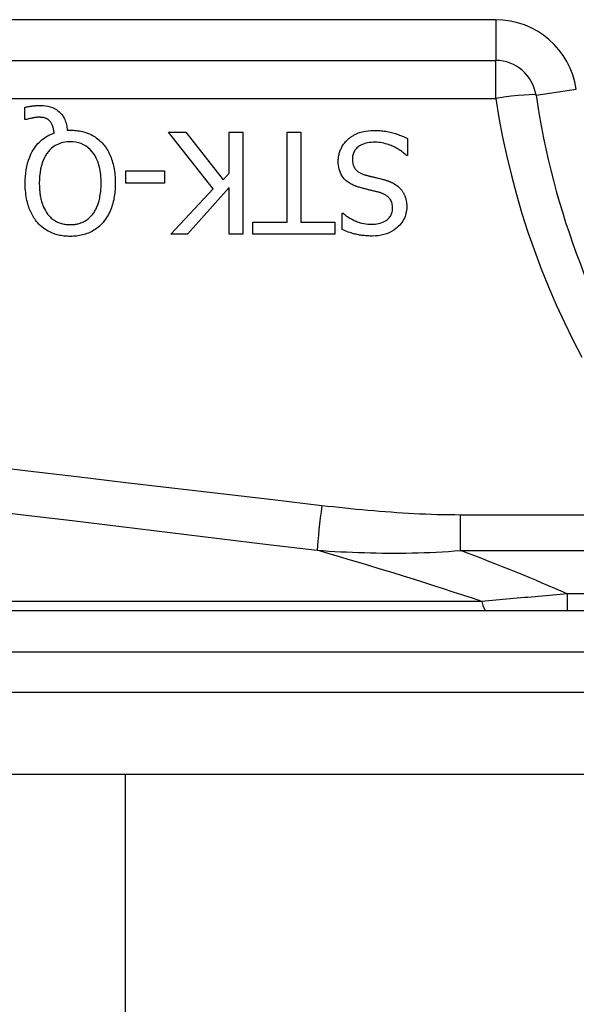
# Model space of a CAD drawing. Header units: inches. Extents: x 2.3 to 72.2, y 3.3 to 39.4.
# Tile 34 of 76: x 3.051 to 3.32, y 22.623 to 23.098. Entities that reach past the tile are written whole.
import ezdxf

# ---------------------------------------------------------------- set-up
doc = ezdxf.new("R2010")
doc.units = ezdxf.units.IN
doc.header["$MEASUREMENT"] = 0
doc.layers.add('Visible Edges(ANSI)', color=7, linetype='Continuous', lineweight=25)
doc.layers.add('Visible Tangent Edges(ANSI)', color=7, linetype='Continuous', lineweight=25)

msp = doc.modelspace()

# ---------------------------------------------------------------- linework, layer by layer
at = {"layer": 'Visible Edges(ANSI)'}
for p, q in [((2.628957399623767, 23.07876046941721), (3.280937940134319, 23.07876046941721)), ((3.053405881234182, 23.05018544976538), (3.053405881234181, 23.05612765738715)), ((3.054283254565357, 23.05018544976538), (3.053405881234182, 23.05018544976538)), ((3.073824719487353, 23.04512060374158), (3.075340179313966, 23.04512060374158)), ((3.144333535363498, 23.01684528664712), (3.12275816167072, 23.04408371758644)), ((3.12275816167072, 23.04408371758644), (3.131252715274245, 23.04408371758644)), ((3.131252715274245, 23.04408371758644), (3.149238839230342, 23.0211922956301)), ((3.152110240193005, 23.04408371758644), (3.158650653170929, 23.04408371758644)), ((3.152110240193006, 23.02442258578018), (3.152110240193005, 23.04408371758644)), ((3.158650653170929, 23.04408371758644), (3.158650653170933, 22.99487111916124)), ((3.180146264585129, 23.00069369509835), (3.180146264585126, 23.04408371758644)), ((3.180146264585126, 23.04408371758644), (3.18668667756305, 23.04408371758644)), ((3.18668667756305, 23.04408371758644), (3.186686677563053, 23.00069369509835)), ((3.238292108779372, 23.0411325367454), (3.238292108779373, 23.03291713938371)), ((3.238292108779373, 23.03291713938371), (3.237813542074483, 23.03291713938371)), ((3.102219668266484, 23.01955715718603), (3.102219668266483, 23.02553925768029)), ((3.102219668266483, 23.02553925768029), (3.120843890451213, 23.02553925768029)), ((3.120843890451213, 23.02553925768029), (3.120843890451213, 23.01955715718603)), ((3.149238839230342, 23.0211922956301), (3.152110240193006, 23.02442258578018)), ((3.120843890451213, 23.01955715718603), (3.102219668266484, 23.01955715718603)), ((3.123954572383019, 22.99487111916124), (3.144333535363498, 23.01684528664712)), ((3.152110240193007, 23.01748338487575), (3.131930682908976, 22.99487111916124)), ((3.152110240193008, 22.99487111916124), (3.152110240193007, 23.01748338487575)), ((3.206746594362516, 22.99718420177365), (3.206746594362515, 23.00500076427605)), ((3.206746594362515, 23.00500076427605), (3.207225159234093, 23.00500076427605)), ((3.163635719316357, 22.99487111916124), (3.163635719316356, 23.00069369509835)), ((3.163635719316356, 23.00069369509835), (3.180146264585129, 23.00069369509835)), ((3.186686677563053, 23.00069369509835), (3.203197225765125, 23.00069369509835)), ((3.203197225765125, 23.00069369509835), (3.203197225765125, 22.99487111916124)), ((3.131930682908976, 22.99487111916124), (3.123954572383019, 22.99487111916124)), ((3.158650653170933, 22.99487111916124), (3.152110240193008, 22.99487111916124)), ((3.203197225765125, 22.99487111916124), (3.163635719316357, 22.99487111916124)), ((3.376446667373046, 22.81300062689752), (2.727382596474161, 22.81300062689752)), ((2.727382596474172, 22.73426046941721), (3.376446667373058, 22.73426046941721)), ((3.101855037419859, 22.73426046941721), (3.101855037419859, 12.19897700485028))]:
    msp.add_line(p, q, dxfattribs=at)
at = {"layer": 'Visible Edges(ANSI)', "flags": 128}
for points in [[(3.053405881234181, 23.05612765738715), (3.053804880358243, 23.05622218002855), (3.054198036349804, 23.05630966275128), (3.054584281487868, 23.05639034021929), (3.054962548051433, 23.05646449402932), (3.055331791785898, 23.05653235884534), (3.055690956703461, 23.05659421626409), (3.056038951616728, 23.05665034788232), (3.056374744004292, 23.05670103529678), (3.056697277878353, 23.05674651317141), (3.057005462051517, 23.05678701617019), (3.057298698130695, 23.05682291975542), (3.057587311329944, 23.05685563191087), (3.057876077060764, 23.05688580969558), (3.058165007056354, 23.0569133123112), (3.058454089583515, 23.0569382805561), (3.058743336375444, 23.05696062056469), (3.059032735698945, 23.05698033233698), (3.059322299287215, 23.05699741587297), (3.059612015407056, 23.05701191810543), (3.059901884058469, 23.0570237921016), (3.06019191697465, 23.05703299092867), (3.060482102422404, 23.05703960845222), (3.060772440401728, 23.05704355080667), (3.061062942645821, 23.05704491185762)], [(3.061062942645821, 23.05704491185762), (3.062230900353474, 23.05700914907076), (3.063391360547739, 23.05689651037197), (3.064537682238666, 23.05669892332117), (3.0656632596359, 23.0564083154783), (3.066761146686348, 23.05601666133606), (3.067764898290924, 23.0555486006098), (3.068633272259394, 23.05504275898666), (3.06937380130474, 23.05452241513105), (3.069994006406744, 23.0540107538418), (3.070502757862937, 23.05352955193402), (3.070952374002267, 23.05304614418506), (3.071367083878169, 23.05253870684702), (3.07174749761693, 23.0520078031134), (3.072094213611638, 23.0514539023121), (3.072407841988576, 23.05087756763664), (3.072688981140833, 23.05027940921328), (3.072936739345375, 23.0496638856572), (3.073150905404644, 23.04903648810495), (3.073333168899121, 23.04839895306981), (3.073485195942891, 23.04775306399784), (3.073608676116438, 23.04710055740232), (3.073705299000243, 23.04644312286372), (3.073776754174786, 23.04578259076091), (3.073824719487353, 23.04512060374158)], [(3.059986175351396, 23.05134196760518), (3.059817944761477, 23.0513402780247), (3.059648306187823, 23.05133535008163), (3.05947749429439, 23.05132732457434), (3.059305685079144, 23.05131629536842), (3.059133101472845, 23.05130245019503), (3.058959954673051, 23.05128592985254), (3.058786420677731, 23.05126687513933), (3.058612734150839, 23.05124547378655), (3.058439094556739, 23.05122177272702), (3.058265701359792, 23.05119600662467), (3.05809275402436, 23.0511682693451), (3.057920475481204, 23.05113874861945), (3.057749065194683, 23.05110758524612), (3.057578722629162, 23.05107487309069), (3.057409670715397, 23.05104075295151), (3.057242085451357, 23.05100545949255), (3.057076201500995, 23.0509690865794), (3.056912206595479, 23.05093177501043), (3.056692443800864, 23.0508804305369), (3.056315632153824, 23.05078970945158), (3.055831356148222, 23.05066665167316), (3.05529456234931, 23.05051942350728), (3.054760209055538, 23.0503562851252), (3.054283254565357, 23.05018544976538)], [(3.065649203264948, 23.0493479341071), (3.065493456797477, 23.04951740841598), (3.065332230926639, 23.04967984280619), (3.065165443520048, 23.04983504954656), (3.064993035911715, 23.04998293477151), (3.06481496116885, 23.05012345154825), (3.064631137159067, 23.05025641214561), (3.064441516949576, 23.05038176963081), (3.064246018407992, 23.05049938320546), (3.064044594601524, 23.05060911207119), (3.063837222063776, 23.05071086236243), (3.063623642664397, 23.05080435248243), (3.063401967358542, 23.05088977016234), (3.063170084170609, 23.05096735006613), (3.062925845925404, 23.05103737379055), (3.062667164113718, 23.05110012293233), (3.062391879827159, 23.05115583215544), (3.062100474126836, 23.0512043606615), (3.061802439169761, 23.05124453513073), (3.061500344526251, 23.05127687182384), (3.061195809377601, 23.05130193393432), (3.0608904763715, 23.05132037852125), (3.060585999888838, 23.05133276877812), (3.060284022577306, 23.051339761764), (3.059986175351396, 23.05134196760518)], [(3.067523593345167, 23.04372477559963), (3.067504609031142, 23.04393034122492), (3.06748332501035, 23.04413609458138), (3.067459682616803, 23.04434194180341), (3.067433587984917, 23.04454774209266), (3.067404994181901, 23.04475340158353), (3.067373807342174, 23.04495887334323), (3.067339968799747, 23.04516396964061), (3.067303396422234, 23.04536864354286), (3.067264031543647, 23.04557275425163), (3.067221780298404, 23.0457762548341), (3.067176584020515, 23.04597900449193), (3.067128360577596, 23.0461809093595), (3.067077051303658, 23.04638182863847), (3.067022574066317, 23.04658171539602), (3.066964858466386, 23.0467804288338), (3.066903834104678, 23.04697787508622), (3.066834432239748, 23.04718841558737), (3.066742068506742, 23.04744663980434), (3.066624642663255, 23.04774297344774), (3.066480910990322, 23.04806544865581), (3.066309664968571, 23.04840176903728), (3.066113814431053, 23.04873372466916), (3.06589420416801, 23.04905084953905), (3.065649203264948, 23.0493479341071)], [(3.075340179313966, 23.04512060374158), (3.07608400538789, 23.04511102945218), (3.076825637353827, 23.04508183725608), (3.077564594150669, 23.0450323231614), (3.0783004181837, 23.04496178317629), (3.079032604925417, 23.04486951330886), (3.079760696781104, 23.04475485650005), (3.080484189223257, 23.04461701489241), (3.081202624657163, 23.04445537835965), (3.081915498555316, 23.0442692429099), (3.082622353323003, 23.04405785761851), (3.083322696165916, 23.04382051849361), (3.084016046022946, 23.04355656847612), (3.084700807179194, 23.04326577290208), (3.085373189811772, 23.04294911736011), (3.086032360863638, 23.042606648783), (3.086677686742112, 23.04223817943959), (3.087308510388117, 23.0418435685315), (3.087924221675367, 23.04142272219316), (3.088522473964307, 23.0409769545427), (3.089100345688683, 23.04050879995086), (3.08965803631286, 23.04001868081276), (3.090195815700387, 23.03950706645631), (3.090713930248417, 23.03897423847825), (3.091212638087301, 23.03842066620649)], [(3.209298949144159, 23.04049448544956), (3.209598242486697, 23.04076209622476), (3.209902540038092, 23.04102177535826), (3.210211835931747, 23.04127342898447), (3.21052612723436, 23.04151710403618), (3.210845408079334, 23.04175284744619), (3.211169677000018, 23.0419805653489), (3.211498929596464, 23.04220035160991), (3.211833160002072, 23.04241220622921), (3.212172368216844, 23.04261608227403), (3.212516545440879, 23.04281202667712), (3.212865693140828, 23.04299999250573), (3.213219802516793, 23.04318007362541), (3.213578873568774, 23.0433521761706), (3.213942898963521, 23.04351639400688), (3.214311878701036, 23.04367268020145), (3.214686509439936, 23.04382131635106), (3.215133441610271, 23.04398445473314), (3.215702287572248, 23.04416716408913), (3.216401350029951, 23.04435667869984), (3.21723893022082, 23.04454027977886), (3.21822333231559, 23.04470529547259), (3.219362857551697, 23.04483891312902), (3.220665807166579, 23.04492841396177), (3.222140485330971, 23.04496107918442)], [(3.222140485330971, 23.04496107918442), (3.222832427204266, 23.04495629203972), (3.223531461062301, 23.04494136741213), (3.224235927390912, 23.04491541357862), (3.224944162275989, 23.04487749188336), (3.225654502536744, 23.04482671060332), (3.226365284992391, 23.04476222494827), (3.227074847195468, 23.04468304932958), (3.227781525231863, 23.0445883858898), (3.228483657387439, 23.04447724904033), (3.229179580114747, 23.04434874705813), (3.229867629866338, 23.04420203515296), (3.230546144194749, 23.044036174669), (3.231213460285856, 23.04385032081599), (3.231873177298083, 23.04364930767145), (3.232530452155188, 23.043439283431), (3.233185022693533, 23.04322024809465), (3.233836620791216, 23.04299210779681), (3.234484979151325, 23.04275472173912), (3.23512983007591, 23.04250804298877), (3.235770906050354, 23.04225197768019), (3.236407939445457, 23.04198647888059), (3.237040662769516, 23.04171149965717), (3.237668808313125, 23.04142685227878), (3.238292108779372, 23.0411325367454)], [(3.053565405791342, 23.01951731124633), (3.053592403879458, 23.02112208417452), (3.053677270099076, 23.0227322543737), (3.053825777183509, 23.02434134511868), (3.054043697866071, 23.02594297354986), (3.054336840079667, 23.02753070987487), (3.054710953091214, 23.02909803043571), (3.055171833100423, 23.0306385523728), (3.055724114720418, 23.03214307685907), (3.056340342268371, 23.03353974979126), (3.056996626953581, 23.03480379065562), (3.057679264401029, 23.03594069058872), (3.058374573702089, 23.03695617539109), (3.059068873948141, 23.03785568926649), (3.059748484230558, 23.03864495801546), (3.06040677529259, 23.03933623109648), (3.061085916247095, 23.03998132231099), (3.061795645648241, 23.04058952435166), (3.062536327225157, 23.04116027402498), (3.063308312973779, 23.04169305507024), (3.064109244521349, 23.04218570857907), (3.06493210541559, 23.04263438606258), (3.065775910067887, 23.04303983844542), (3.06663996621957, 23.04340300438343), (3.067523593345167, 23.04372477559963)], [(3.075300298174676, 23.03953733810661), (3.074459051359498, 23.03951715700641), (3.073623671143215, 23.03945511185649), (3.072795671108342, 23.03934880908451), (3.071976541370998, 23.03919585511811), (3.071167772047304, 23.03899390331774), (3.070370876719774, 23.03874060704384), (3.069587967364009, 23.03843385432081), (3.068831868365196, 23.03807725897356), (3.068106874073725, 23.03767344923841), (3.06741249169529, 23.03722326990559), (3.066748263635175, 23.0367277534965), (3.066113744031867, 23.0361876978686), (3.065497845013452, 23.0355940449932), (3.064815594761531, 23.03484818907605), (3.064077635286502, 23.0339054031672), (3.063319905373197, 23.0327413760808), (3.062578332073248, 23.03133184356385), (3.061920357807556, 23.02973730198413), (3.06140020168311, 23.0280885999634), (3.061004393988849, 23.02640652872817), (3.060717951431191, 23.02470385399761), (3.060526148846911, 23.02297893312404), (3.060418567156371, 23.02124528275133), (3.060384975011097, 23.01951731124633)], [(3.090255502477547, 23.01951731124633), (3.090244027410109, 23.02053443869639), (3.090207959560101, 23.02155959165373), (3.090144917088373, 23.02258943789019), (3.090052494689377, 23.02362055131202), (3.08992827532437, 23.02464955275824), (3.089769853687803, 23.0256730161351), (3.089574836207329, 23.02668760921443), (3.089340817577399, 23.02768990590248), (3.089065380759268, 23.02867652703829), (3.08874612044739, 23.02964409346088), (3.088367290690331, 23.03062099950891), (3.087905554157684, 23.03163197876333), (3.087349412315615, 23.03266187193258), (3.08668736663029, 23.03369547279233), (3.085907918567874, 23.03471766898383), (3.0850071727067, 23.03570527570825), (3.084021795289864, 23.03659958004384), (3.082955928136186, 23.03738664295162), (3.081806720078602, 23.0380605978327), (3.080579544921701, 23.03861238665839), (3.079303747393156, 23.03903027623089), (3.077987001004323, 23.03931924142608), (3.076648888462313, 23.03948472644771), (3.075300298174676, 23.03953733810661)], [(3.204832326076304, 23.03004574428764), (3.204840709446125, 23.03053637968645), (3.204865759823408, 23.03102387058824), (3.20490732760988, 23.03150826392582), (3.204965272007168, 23.03198955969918), (3.2050394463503, 23.03246775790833), (3.205129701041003, 23.03294285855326), (3.205235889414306, 23.03341490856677), (3.205357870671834, 23.03388390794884), (3.205495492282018, 23.0343498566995), (3.205648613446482, 23.03481275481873), (3.205817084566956, 23.03527264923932), (3.206000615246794, 23.03572921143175), (3.206197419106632, 23.03617774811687), (3.206407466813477, 23.03661727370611), (3.206631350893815, 23.03704802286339), (3.206869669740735, 23.03747032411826), (3.207123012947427, 23.03788455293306), (3.207391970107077, 23.03829094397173), (3.207675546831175, 23.03868747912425), (3.207972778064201, 23.03907228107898), (3.208283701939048, 23.03944544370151), (3.208608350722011, 23.03980687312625), (3.208946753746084, 23.0401565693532), (3.209298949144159, 23.04049448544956)], [(3.222619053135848, 23.03929802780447), (3.221726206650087, 23.03928211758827), (3.220823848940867, 23.03923072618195), (3.219920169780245, 23.03913836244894), (3.219023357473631, 23.03899962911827), (3.218141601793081, 23.03880908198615), (3.217283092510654, 23.03856118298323), (3.216480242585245, 23.03826086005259), (3.215782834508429, 23.03793284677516), (3.215182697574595, 23.03758774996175), (3.214669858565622, 23.03723561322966), (3.214234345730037, 23.03688643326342), (3.213857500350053, 23.0365413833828), (3.213508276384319, 23.03617835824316), (3.213185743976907, 23.03579524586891), (3.212890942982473, 23.03539148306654), (3.212624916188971, 23.03496664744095), (3.212388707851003, 23.03452022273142), (3.212185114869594, 23.03405610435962), (3.212016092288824, 23.03358025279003), (3.211880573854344, 23.03309318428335), (3.211777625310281, 23.0325964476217), (3.211706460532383, 23.03209473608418), (3.211665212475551, 23.03158969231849), (3.211651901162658, 23.03108263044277)], [(3.237813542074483, 23.03291713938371), (3.237341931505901, 23.0333483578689), (3.236861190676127, 23.03376554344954), (3.236371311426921, 23.03416864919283), (3.235872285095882, 23.03455767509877), (3.235364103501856, 23.03493266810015), (3.234846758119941, 23.03529353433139), (3.234320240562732, 23.03564027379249), (3.233784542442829, 23.03597288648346), (3.233239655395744, 23.03629137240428), (3.232685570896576, 23.03659573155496), (3.232122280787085, 23.03688587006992), (3.231549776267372, 23.03716188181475), (3.230968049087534, 23.03742362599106), (3.230376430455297, 23.03767152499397), (3.229753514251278, 23.03791421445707), (3.229090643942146, 23.03815225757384), (3.228390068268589, 23.03838067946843), (3.227654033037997, 23.03859459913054), (3.22688478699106, 23.03878908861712), (3.226084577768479, 23.03895921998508), (3.22525565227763, 23.03910006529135), (3.224400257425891, 23.03920679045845), (3.223520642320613, 23.03927442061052), (3.222619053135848, 23.03929802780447)], [(3.091212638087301, 23.03842066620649), (3.09170760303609, 23.03782485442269), (3.092176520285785, 23.03721177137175), (3.09261999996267, 23.03658240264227), (3.093038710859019, 23.03593749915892), (3.093433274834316, 23.03527795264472), (3.093804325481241, 23.03460465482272), (3.094152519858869, 23.03391835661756), (3.094478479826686, 23.03322004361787), (3.094782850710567, 23.03251051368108), (3.095066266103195, 23.03179061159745), (3.095331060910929, 23.03105616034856), (3.095578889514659, 23.03030199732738), (3.095809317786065, 23.02952755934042), (3.096021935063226, 23.02873228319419), (3.09621631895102, 23.02791569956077), (3.096392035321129, 23.02707724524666), (3.096548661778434, 23.02621635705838), (3.096685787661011, 23.02533251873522), (3.096802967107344, 23.02442516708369), (3.096899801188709, 23.02349383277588), (3.096975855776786, 23.0225379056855), (3.097030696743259, 23.02155686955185), (3.097063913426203, 23.02055016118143), (3.0970750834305, 23.01951731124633)], [(3.214603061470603, 23.01764290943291), (3.214077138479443, 23.01781106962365), (3.213553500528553, 23.01799260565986), (3.213033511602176, 23.01818808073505), (3.212518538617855, 23.0183981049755), (3.212009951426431, 23.01862328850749), (3.211509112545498, 23.01886428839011), (3.211017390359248, 23.01912162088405), (3.210536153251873, 23.01939594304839), (3.210066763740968, 23.01968786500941), (3.209610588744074, 23.01999799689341), (3.209168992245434, 23.02032694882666), (3.208715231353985, 23.02069973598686), (3.208232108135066, 23.02114395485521), (3.20773308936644, 23.02166556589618), (3.207231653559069, 23.02227057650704), (3.206741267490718, 23.02296513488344), (3.206276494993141, 23.02375313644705), (3.205872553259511, 23.02459046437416), (3.205539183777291, 23.02545557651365), (3.205273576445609, 23.02634659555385), (3.205073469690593, 23.02725854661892), (3.204936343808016, 23.0281815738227), (3.204857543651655, 23.02911182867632), (3.204832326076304, 23.03004574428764)], [(3.211651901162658, 23.03108263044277), (3.211668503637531, 23.03046508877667), (3.21172107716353, 23.02984914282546), (3.211813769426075, 23.02923868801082), (3.211950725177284, 23.02863771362), (3.212136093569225, 23.02804997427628), (3.212368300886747, 23.02749147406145), (3.212625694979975, 23.02700187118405), (3.212896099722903, 23.02657994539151), (3.213168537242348, 23.02622137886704), (3.213432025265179, 23.02592171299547), (3.213683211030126, 23.02566940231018), (3.213944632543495, 23.02543422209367), (3.214217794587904, 23.02521293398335), (3.214501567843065, 23.0250050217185), (3.21479482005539, 23.02481001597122), (3.215096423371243, 23.0246274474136), (3.215405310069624, 23.02445679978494), (3.215721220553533, 23.0242971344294), (3.216043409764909, 23.0241479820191), (3.216370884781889, 23.02400887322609), (3.216702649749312, 23.02387943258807), (3.217037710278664, 23.02375928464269), (3.217375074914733, 23.02364800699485), (3.217713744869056, 23.0235452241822)], [(3.217713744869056, 23.0235452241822), (3.218082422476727, 23.02344234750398), (3.218429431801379, 23.02334683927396), (3.218757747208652, 23.02325771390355), (3.219070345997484, 23.02317417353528), (3.219370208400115, 23.02309527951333), (3.219660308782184, 23.02302014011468), (3.21994362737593, 23.02294795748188), (3.220223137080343, 23.02287779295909), (3.220501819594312, 23.02280880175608), (3.220782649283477, 23.02274004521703), (3.221068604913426, 23.02267067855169), (3.2213626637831, 23.02259981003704), (3.221667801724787, 23.02252654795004), (3.221986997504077, 23.02245004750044), (3.222323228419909, 23.02236941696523), (3.222679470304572, 23.02228371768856), (3.223058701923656, 23.02219215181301), (3.223463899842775, 23.02209382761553), (3.223898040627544, 23.0219878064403), (3.224364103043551, 23.02187324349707), (3.224865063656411, 23.02174924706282), (3.225403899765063, 23.02161497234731), (3.225983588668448, 23.0214694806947), (3.226607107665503, 23.02131192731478)], [(3.226607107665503, 23.02131192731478), (3.226895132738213, 23.02123387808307), (3.22718277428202, 23.02115273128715), (3.227469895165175, 23.02106843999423), (3.227756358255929, 23.02098100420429), (3.228042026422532, 23.02089023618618), (3.228326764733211, 23.0207961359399), (3.228610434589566, 23.02069865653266), (3.228892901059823, 23.02059775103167), (3.229174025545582, 23.02049323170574), (3.229453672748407, 23.0203851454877), (3.229731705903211, 23.02027344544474), (3.230007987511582, 23.02015794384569), (3.230282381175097, 23.02003868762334), (3.23055475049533, 23.01991553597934), (3.230824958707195, 23.01978848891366), (3.231092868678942, 23.01965745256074), (3.231376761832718, 23.01951252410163), (3.231725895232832, 23.01932300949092), (3.23213452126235, 23.01908266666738), (3.232593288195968, 23.01878713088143), (3.233092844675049, 23.0184320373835), (3.233623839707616, 23.01801288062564), (3.234176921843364, 23.01752529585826), (3.234742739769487, 23.01696491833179)], [(3.059467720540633, 23.00053417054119), (3.059006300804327, 23.00108938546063), (3.058567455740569, 23.00166018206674), (3.058150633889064, 23.00224566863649), (3.057755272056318, 23.00284500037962), (3.057380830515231, 23.00345733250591), (3.057026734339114, 23.00408182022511), (3.056692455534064, 23.00471761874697), (3.056377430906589, 23.00536393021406), (3.056081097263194, 23.00601981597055), (3.05580291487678, 23.00668452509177), (3.055541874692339, 23.00735838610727), (3.055291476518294, 23.00805904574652), (3.05505105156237, 23.00879363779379), (3.054822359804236, 23.00956366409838), (3.054607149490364, 23.01037043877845), (3.054407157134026, 23.01121541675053), (3.054224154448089, 23.01209995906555), (3.054059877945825, 23.01302547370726), (3.053916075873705, 23.01399336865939), (3.053794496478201, 23.01500500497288), (3.053696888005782, 23.01606183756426), (3.053625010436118, 23.01716522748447), (3.053580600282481, 23.01831658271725), (3.053565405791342, 23.01951731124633)], [(3.060384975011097, 23.01951731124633), (3.060388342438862, 23.01896697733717), (3.060398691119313, 23.01841462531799), (3.060416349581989, 23.01786081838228), (3.060441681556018, 23.01730597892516), (3.060475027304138, 23.01675052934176), (3.060516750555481, 23.01619503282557), (3.060567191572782, 23.01563991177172), (3.060626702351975, 23.01508563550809), (3.060695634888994, 23.01453272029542), (3.060774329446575, 23.0139816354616), (3.060863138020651, 23.01343280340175), (3.060962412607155, 23.01288669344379), (3.061072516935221, 23.01234386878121), (3.061193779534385, 23.01180470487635), (3.061326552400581, 23.01126976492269), (3.061471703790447, 23.01073740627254), (3.061647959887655, 23.01014389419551), (3.061868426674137, 23.00946979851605), (3.062138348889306, 23.00873070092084), (3.062462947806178, 23.00794208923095), (3.062847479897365, 23.00711940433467), (3.063297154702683, 23.00627818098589), (3.063817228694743, 23.00543386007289), (3.064412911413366, 23.00460197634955)], [(3.086227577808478, 23.00460197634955), (3.086528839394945, 23.00500456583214), (3.086814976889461, 23.00541748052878), (3.087086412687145, 23.00583996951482), (3.087343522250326, 23.00627128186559), (3.087586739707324, 23.00671076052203), (3.087816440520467, 23.00715770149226), (3.088033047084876, 23.00761130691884), (3.088236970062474, 23.00807096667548), (3.088428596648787, 23.00853592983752), (3.088608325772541, 23.00900549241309), (3.088776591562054, 23.00947890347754), (3.088937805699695, 23.00996728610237), (3.089099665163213, 23.01049673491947), (3.089260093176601, 23.01106959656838), (3.089416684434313, 23.01168741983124), (3.089567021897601, 23.01235170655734), (3.089708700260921, 23.01306391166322), (3.089839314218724, 23.01382558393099), (3.089956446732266, 23.01463813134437), (3.090057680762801, 23.01550314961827), (3.090140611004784, 23.01642204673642), (3.090202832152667, 23.01739641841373), (3.090241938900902, 23.01842762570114), (3.090255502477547, 23.01951731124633)], [(3.0970750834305, 23.01951731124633), (3.097068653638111, 23.01871832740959), (3.097048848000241, 23.01791657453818), (3.097014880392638, 23.01711299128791), (3.096965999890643, 23.0163085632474), (3.096901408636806, 23.01550427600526), (3.096820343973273, 23.01470097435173), (3.096722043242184, 23.01389973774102), (3.096605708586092, 23.01310141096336), (3.096470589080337, 23.01230702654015), (3.096315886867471, 23.01151747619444), (3.096140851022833, 23.01073379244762), (3.095944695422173, 23.00995686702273), (3.095726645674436, 23.00918763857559), (3.095485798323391, 23.00842652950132), (3.095217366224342, 23.00765678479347), (3.09491782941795, 23.0068733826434), (3.094585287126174, 23.00607974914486), (3.094217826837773, 23.00527949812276), (3.093813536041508, 23.00447605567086), (3.093370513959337, 23.00367294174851), (3.092886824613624, 23.00287367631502), (3.092360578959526, 23.00208182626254), (3.091789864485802, 23.00130081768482), (3.091172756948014, 23.00053417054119)], [(3.224692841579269, 23.01505067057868), (3.224236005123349, 23.01517255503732), (3.223782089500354, 23.0152916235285), (3.223331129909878, 23.01540811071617), (3.222883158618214, 23.01552220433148), (3.222438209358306, 23.0156341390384), (3.221996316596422, 23.01574410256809), (3.221557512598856, 23.0158523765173), (3.221121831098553, 23.01595914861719), (3.220689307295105, 23.01606460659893), (3.220259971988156, 23.01616903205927), (3.21983386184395, 23.01627261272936), (3.219411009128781, 23.01637558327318), (3.218991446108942, 23.01647813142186), (3.218575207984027, 23.01658049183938), (3.21816232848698, 23.01668294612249), (3.217752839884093, 23.01678558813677), (3.217346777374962, 23.01688874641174), (3.21694417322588, 23.01699265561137), (3.21654506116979, 23.01709740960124), (3.216149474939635, 23.01720333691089), (3.215757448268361, 23.01731062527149), (3.21536901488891, 23.01741950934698), (3.214984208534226, 23.01753022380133), (3.214603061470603, 23.01764290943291)], [(3.234742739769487, 23.01696491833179), (3.2349438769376, 23.01674208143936), (3.235138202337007, 23.01651492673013), (3.23532577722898, 23.0162835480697), (3.235506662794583, 23.01604799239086), (3.235680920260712, 23.0158083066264), (3.235848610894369, 23.0155645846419), (3.236009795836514, 23.01531682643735), (3.236164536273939, 23.01506512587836), (3.236312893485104, 23.01480948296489), (3.236454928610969, 23.01455003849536), (3.236590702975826, 23.01428679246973), (3.236720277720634, 23.01401979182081), (3.23684371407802, 23.01374913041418), (3.236961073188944, 23.01347480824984), (3.237072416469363, 23.01319691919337), (3.237186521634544, 23.01289044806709), (3.237310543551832, 23.01252258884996), (3.237438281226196, 23.01209132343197), (3.237563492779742, 23.01159491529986), (3.237679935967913, 23.01103153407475), (3.237781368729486, 23.01039930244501), (3.237861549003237, 23.00969643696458), (3.237914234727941, 23.00892115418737), (3.237933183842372, 23.00807157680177)], [(3.231113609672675, 23.00739358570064), (3.23109779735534, 23.00798967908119), (3.231047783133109, 23.00858427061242), (3.230959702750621, 23.00917388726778), (3.230829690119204, 23.00975482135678), (3.2306538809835, 23.01032355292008), (3.23043208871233, 23.01086858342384), (3.230182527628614, 23.01135288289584), (3.229915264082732, 23.01177692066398), (3.229638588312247, 23.01214614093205), (3.229360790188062, 23.01246594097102), (3.229087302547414, 23.0127443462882), (3.228804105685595, 23.01300336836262), (3.228508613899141, 23.01324718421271), (3.228201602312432, 23.01347626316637), (3.227883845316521, 23.01369107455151), (3.227556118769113, 23.01389204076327), (3.22721920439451, 23.01407963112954), (3.226874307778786, 23.01425408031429), (3.226522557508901, 23.01441581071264), (3.226164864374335, 23.01456529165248), (3.225802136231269, 23.01470303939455), (3.225435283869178, 23.01482952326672), (3.225065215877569, 23.01494521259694), (3.224692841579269, 23.01505067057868)], [(3.22094407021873, 22.99965676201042), (3.221797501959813, 22.99967628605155), (3.222650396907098, 22.99973786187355), (3.223498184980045, 22.99984604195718), (3.224336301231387, 23.00000547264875), (3.225160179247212, 23.00022070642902), (3.225965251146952, 23.00049634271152), (3.22671341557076, 23.00082017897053), (3.227368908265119, 23.00116715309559), (3.22793637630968, 23.00152459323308), (3.228420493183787, 23.00188006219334), (3.228825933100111, 23.00222093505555), (3.229162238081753, 23.00253984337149), (3.229468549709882, 23.00286734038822), (3.22975170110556, 23.00321117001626), (3.230010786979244, 23.00357166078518), (3.230244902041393, 23.00394918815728), (3.230453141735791, 23.0043441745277), (3.230634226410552, 23.00475605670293), (3.230785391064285, 23.00517863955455), (3.230906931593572, 23.00561042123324), (3.230999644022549, 23.00605069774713), (3.231064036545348, 23.00649576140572), (3.231101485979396, 23.00694368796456), (3.231113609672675, 23.00739358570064)], [(3.237933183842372, 23.00807157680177), (3.237911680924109, 23.00726832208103), (3.23784605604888, 23.00647281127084), (3.237734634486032, 23.00568588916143), (3.237575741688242, 23.00490835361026), (3.237367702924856, 23.00414095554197), (3.237108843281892, 23.00338449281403), (3.236798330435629, 23.00264164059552), (3.236441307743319, 23.0019248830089), (3.236040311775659, 23.00123595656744), (3.235596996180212, 23.00057429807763), (3.235113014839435, 22.99993925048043), (3.234590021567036, 22.99933025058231), (3.234024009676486, 22.99874068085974), (3.233359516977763, 22.99811929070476), (3.232576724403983, 22.99747213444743), (3.231668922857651, 22.99682098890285), (3.230629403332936, 22.9961877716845), (3.229451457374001, 22.99559425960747), (3.228173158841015, 22.99507884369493), (3.226858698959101, 22.99467038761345), (3.225512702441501, 22.99436344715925), (3.224145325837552, 22.99415295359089), (3.222766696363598, 22.99403224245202), (3.221382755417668, 22.99399375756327)], [(3.064412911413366, 23.00460197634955), (3.064736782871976, 23.00419436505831), (3.065073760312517, 23.00380088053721), (3.065424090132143, 23.00342189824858), (3.065787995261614, 23.00305784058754), (3.06616567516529, 23.00270908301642), (3.066557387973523, 23.00237604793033), (3.066963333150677, 23.00205911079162), (3.067383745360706, 23.0017586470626), (3.067818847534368, 23.00147503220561), (3.068268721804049, 23.00120882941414), (3.068730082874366, 23.00096210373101), (3.069200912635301, 23.00073546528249), (3.069680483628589, 23.000528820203), (3.070168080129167, 23.0003418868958), (3.070663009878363, 23.00017447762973), (3.071164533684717, 23.00002635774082), (3.071671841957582, 22.9998974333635), (3.072182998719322, 22.99978756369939), (3.072697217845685, 22.99969627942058), (3.073214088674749, 22.99962297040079), (3.073733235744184, 22.99956707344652), (3.074254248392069, 22.9995278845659), (3.074776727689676, 22.99950479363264), (3.075300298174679, 22.99949723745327)], [(3.075300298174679, 22.99949723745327), (3.075742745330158, 22.99950211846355), (3.076184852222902, 22.99951709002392), (3.07662624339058, 22.99954252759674), (3.077066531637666, 22.99957890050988), (3.077505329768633, 22.99962667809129), (3.077942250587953, 22.99968632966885), (3.078376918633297, 22.9997583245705), (3.078808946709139, 22.99984303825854), (3.07923794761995, 22.99994094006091), (3.079663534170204, 23.0000524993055), (3.080085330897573, 23.00017818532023), (3.08050293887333, 23.00031842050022), (3.080915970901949, 23.00047367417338), (3.081335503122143, 23.00064934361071), (3.081785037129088, 23.00085955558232), (3.082261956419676, 23.00110951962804), (3.082762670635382, 23.00140421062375), (3.083283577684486, 23.0017485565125), (3.08382105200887, 23.00214753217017), (3.084351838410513, 23.00258888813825), (3.084857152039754, 23.00305704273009), (3.085337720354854, 23.00354997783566), (3.085794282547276, 23.00406562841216), (3.086227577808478, 23.00460197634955)], [(3.207225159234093, 23.00500076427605), (3.207587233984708, 23.00467941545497), (3.207959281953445, 23.00436839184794), (3.208340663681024, 23.00406759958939), (3.208730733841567, 23.00377680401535), (3.209128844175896, 23.00349577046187), (3.209534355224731, 23.00322435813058), (3.209946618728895, 23.00296233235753), (3.210364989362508, 23.00270950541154), (3.210788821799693, 23.00246573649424), (3.21121747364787, 23.00223079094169), (3.211650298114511, 23.00200443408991), (3.212086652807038, 23.00178657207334), (3.212525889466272, 23.00157692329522), (3.212967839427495, 23.00137511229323), (3.213463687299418, 23.00116001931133), (3.214046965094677, 23.00092554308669), (3.214715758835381, 23.00068261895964), (3.21546816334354, 23.0004422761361), (3.216302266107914, 23.00021549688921), (3.217210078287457, 23.00001443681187), (3.218136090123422, 22.99985683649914), (3.219067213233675, 22.99974523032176), (3.2200032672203, 22.99967877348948), (3.22094407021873, 22.99965676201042)], [(3.075340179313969, 22.99383423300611), (3.074703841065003, 22.99384131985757), (3.07406918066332, 22.99386300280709), (3.073436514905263, 22.99389965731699), (3.072806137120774, 22.99395175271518), (3.072178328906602, 22.99401966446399), (3.07155338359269, 22.99410390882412), (3.070931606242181, 22.9942049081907), (3.070313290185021, 22.99432308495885), (3.069698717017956, 22.99445890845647), (3.069088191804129, 22.99461280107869), (3.068482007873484, 22.99478523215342), (3.067880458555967, 22.99497657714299), (3.067283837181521, 22.99518735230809), (3.066692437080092, 22.99541793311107), (3.066074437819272, 22.9956827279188), (3.065397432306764, 22.99600121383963), (3.064672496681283, 22.99637705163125), (3.063910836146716, 22.9968138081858), (3.063123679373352, 22.9973150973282), (3.062327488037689, 22.99788030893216), (3.061560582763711, 22.99848733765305), (3.060828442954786, 22.99913214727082), (3.060130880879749, 22.99981445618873), (3.059467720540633, 23.00053417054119)], [(3.091172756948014, 23.00053417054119), (3.090679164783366, 22.99998604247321), (3.090168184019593, 22.9994598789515), (3.089639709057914, 22.99895586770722), (3.089093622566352, 22.99847405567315), (3.088529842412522, 22.99801472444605), (3.087948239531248, 22.99757792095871), (3.087348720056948, 22.99716383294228), (3.086731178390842, 22.99677264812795), (3.086095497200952, 22.99640450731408), (3.085441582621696, 22.99605955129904), (3.084772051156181, 22.99573909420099), (3.08409150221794, 22.99544491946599), (3.083400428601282, 22.99517665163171), (3.082699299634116, 22.9949340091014), (3.081988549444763, 22.99471656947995), (3.081268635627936, 22.99452409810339), (3.080540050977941, 22.99435617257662), (3.079805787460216, 22.99421293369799), (3.079067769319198, 22.99409386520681), (3.078326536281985, 22.99399826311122), (3.077582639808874, 22.99392532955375), (3.07683658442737, 22.99387417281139), (3.076088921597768, 22.99384408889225), (3.075340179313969, 22.99383423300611)], [(3.221382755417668, 22.99399375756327), (3.220814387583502, 22.99399760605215), (3.220246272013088, 22.99400933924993), (3.219678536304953, 22.99402909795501), (3.219111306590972, 22.99405706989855), (3.218544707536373, 22.9940933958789), (3.217978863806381, 22.99413831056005), (3.217413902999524, 22.99419200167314), (3.216849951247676, 22.99425456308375), (3.216287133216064, 22.99432627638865), (3.215725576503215, 22.9944072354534), (3.215165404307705, 22.99449762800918), (3.214606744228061, 22.99459768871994), (3.214049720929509, 22.99470751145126), (3.213494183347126, 22.99482742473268), (3.212920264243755, 22.99496193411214), (3.212317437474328, 22.99511498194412), (3.211688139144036, 22.99528802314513), (3.21103480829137, 22.9954825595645), (3.21035988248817, 22.99570004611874), (3.209665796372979, 22.99594198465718), (3.208954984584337, 22.99620992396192), (3.208229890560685, 22.99650522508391), (3.207492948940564, 22.99682953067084), (3.206746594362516, 22.99718420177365)]]:
    msp.add_lwpolyline(points, dxfattribs=at)
at = {"layer": 'Visible Edges(ANSI)'}
for centre, radius, start, end in [((3.280937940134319, 23.05907543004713), 0.0196850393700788, 8.413272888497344, 90), ((3.680138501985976, 23.11811873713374), 0.3838582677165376, 188.4132728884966, 213.4963104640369)]:
    msp.add_arc(centre, radius, start, end, dxfattribs=at)
at = {"layer": 'Visible Tangent Edges(ANSI)'}
for p, q in [((3.280937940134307, 23.09844550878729), (2.628957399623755, 23.09844550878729)), ((3.280937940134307, 23.09844550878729), (3.280937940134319, 23.07876046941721)), ((3.280937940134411, 23.06046618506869), (3.280937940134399, 23.0787604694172)), ((3.300411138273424, 23.06195559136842), (3.319884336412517, 23.06483575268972)), ((2.628957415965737, 23.06046617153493), (3.280937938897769, 23.06046617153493)), ((3.263900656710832, 22.84222791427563), (3.263900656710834, 22.85932707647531)), ((3.376101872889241, 22.85932705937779), (3.263900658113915, 22.85932705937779)), ((3.263900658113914, 22.84222789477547), (3.37610187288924, 22.84222789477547)), ((3.315526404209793, 22.82134348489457), (3.315526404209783, 22.81300062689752)), ((3.394875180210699, 22.82134348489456), (3.315526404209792, 22.82134348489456)), ((3.274197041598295, 22.81759547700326), (2.72506023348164, 22.81759547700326)), ((2.727382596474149, 22.79331558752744), (3.376446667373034, 22.79331558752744)), ((3.376446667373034, 22.77363054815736), (2.727382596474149, 22.77363054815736))]:
    msp.add_line(p, q, dxfattribs=at)
at = {"layer": 'Visible Tangent Edges(ANSI)', "flags": 128}
for points in [[(3.280937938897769, 23.06046617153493), (3.282480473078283, 23.05107435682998), (3.2842539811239, 23.041731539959), (3.286255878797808, 23.03244339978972), (3.288483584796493, 23.02321566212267), (3.290934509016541, 23.01405405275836), (3.293606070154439, 23.00496420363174), (3.296495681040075, 22.99595188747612), (3.299600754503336, 22.98702278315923), (3.302918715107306, 22.97818261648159), (3.306446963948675, 22.96943706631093), (3.310182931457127, 22.96079181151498), (3.31412333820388, 22.95225239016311), (3.318264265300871, 22.94382283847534), (3.322602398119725, 22.93550653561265)], [(3.196917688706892, 22.8638348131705), (3.173247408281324, 22.86659802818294), (3.149577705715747, 22.8693695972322), (3.125908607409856, 22.87214956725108), (3.102240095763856, 22.87493789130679), (3.078572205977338, 22.87773466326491), (3.054904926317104, 22.88053983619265), (3.031238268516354, 22.88335345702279), (3.007572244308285, 22.88617552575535), (2.983906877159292, 22.88900604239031), (2.960242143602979, 22.89184505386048), (2.936578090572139, 22.89469251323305), (2.912914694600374, 22.89754846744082), (2.889251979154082, 22.90041296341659), (2.865589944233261, 22.90328595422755), (2.841928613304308, 22.90616748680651), (2.818268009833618, 22.90905760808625), (2.794608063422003, 22.91195631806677), (2.770948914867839, 22.91486361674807)], [(2.76862653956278, 22.89472775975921), (2.792285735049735, 22.8917435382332), (2.815945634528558, 22.88876799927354), (2.839606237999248, 22.88580100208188), (2.863267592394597, 22.88284264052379), (2.886929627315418, 22.8798927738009), (2.91059234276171, 22.8769514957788), (2.934255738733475, 22.87401871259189), (2.957919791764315, 22.87109437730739), (2.981584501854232, 22.86817858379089), (3.005249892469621, 22.8652712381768), (3.028915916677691, 22.86237234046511), (3.052582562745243, 22.85948189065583), (3.076249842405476, 22.85659984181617), (3.099917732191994, 22.85372619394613), (3.123586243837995, 22.8508609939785), (3.147255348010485, 22.84800414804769), (3.170925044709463, 22.84515565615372), (3.194595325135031, 22.84231551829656)], [(3.263900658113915, 22.85932705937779), (3.26110052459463, 22.85933757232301), (3.25830068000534, 22.85936859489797), (3.25550120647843, 22.85941932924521), (3.252702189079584, 22.85948907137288), (3.249903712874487, 22.85957697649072), (3.247105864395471, 22.85968238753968), (3.244308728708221, 22.8598044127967), (3.241512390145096, 22.85994239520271), (3.23871693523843, 22.86009553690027), (3.235922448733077, 22.86026304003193), (3.233129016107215, 22.86044415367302), (3.23033671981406, 22.86063817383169), (3.227545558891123, 22.86084458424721), (3.224755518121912, 22.86106310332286), (3.221966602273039, 22.86129340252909), (3.219178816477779, 22.86153510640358), (3.216392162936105, 22.86178779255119), (3.213606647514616, 22.8620511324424), (3.210822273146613, 22.86232479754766), (3.208039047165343, 22.86260841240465), (3.205256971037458, 22.86290155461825), (3.202476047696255, 22.86320389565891), (3.199696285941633, 22.86351510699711), (3.196917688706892, 22.8638348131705)], [(3.194595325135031, 22.84231551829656), (3.197443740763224, 22.84212539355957), (3.200295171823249, 22.84194747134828), (3.203149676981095, 22.84178226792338), (3.206007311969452, 22.84163020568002), (3.208868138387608, 22.84149180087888), (3.211732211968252, 22.84136756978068), (3.214599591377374, 22.84125798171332), (3.217470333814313, 22.84116350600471), (3.220344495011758, 22.84108470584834), (3.223222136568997, 22.84102200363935), (3.226103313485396, 22.84097591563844), (3.228988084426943, 22.8409469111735), (3.231876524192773, 22.84093545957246), (3.234768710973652, 22.84094207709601), (3.237664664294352, 22.84096784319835), (3.240564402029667, 22.84101374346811), (3.24346794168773, 22.84108081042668), (3.246375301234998, 22.84117007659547), (3.249286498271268, 22.8412824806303), (3.252201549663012, 22.84141910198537), (3.255120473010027, 22.8415809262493), (3.25804328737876, 22.84176898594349), (3.260970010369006, 22.84198431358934), (3.263900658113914, 22.84222789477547)], [(3.315526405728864, 22.82134345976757), (3.313791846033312, 22.82118116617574), (3.312057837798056, 22.82101934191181), (3.310324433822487, 22.82085789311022), (3.30859170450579, 22.82069700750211), (3.306859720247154, 22.82053659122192), (3.305128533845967, 22.82037673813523), (3.303398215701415, 22.82021735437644), (3.301668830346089, 22.82005843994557), (3.299940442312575, 22.81990008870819), (3.298213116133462, 22.81974220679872), (3.296486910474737, 22.81958498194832), (3.294761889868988, 22.81942822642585), (3.293038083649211, 22.81927203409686), (3.29131562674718, 22.81911640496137), (3.289594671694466, 22.81896133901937), (3.287875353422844, 22.81880693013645), (3.286157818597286, 22.8186531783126), (3.284442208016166, 22.81849998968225), (3.282728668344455, 22.81834745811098), (3.281017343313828, 22.81819567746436), (3.279308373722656, 22.81804455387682), (3.277601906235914, 22.81789408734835), (3.275898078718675, 22.81774437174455), (3.27419704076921, 22.81759550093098)]]:
    msp.add_lwpolyline(points, dxfattribs=at)
at = {"layer": 'Visible Tangent Edges(ANSI)'}
msp.add_arc((3.280937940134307, 23.05907543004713), 0.0393700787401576, 8.413272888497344, 90.00000000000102, dxfattribs=at)
for centre, major_axis, ratio, start_param, end_param in [((3.280937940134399, 23.05907543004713), (0.0194731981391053, 0.0028801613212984), 0.069893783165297, 2.379004e-10, 1.560459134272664), ((3.196917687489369, 22.8574057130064), (0.0023417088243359, 0.0195452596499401), 0.0410711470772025, 1.240546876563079, 2.457784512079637), ((-0.2354116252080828, 23.0577579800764), (3.67255673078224, -0.3387434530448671), 0.0748860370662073, 0.3059866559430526, 0.3724387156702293), ((-0.2261221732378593, 23.11811873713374), (3.672474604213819, -0.4007503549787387), 0.0881068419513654, 0.2775023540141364, 0.3262920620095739), ((3.276519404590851, 22.8326856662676), (-1e-16, -0.0196850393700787), 0.1837212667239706, 5.585889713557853, 6.283185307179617)]:
    msp.add_ellipse(centre, major_axis=major_axis, ratio=ratio, start_param=start_param, end_param=end_param, dxfattribs=at)

doc.saveas('drawing.dxf')
